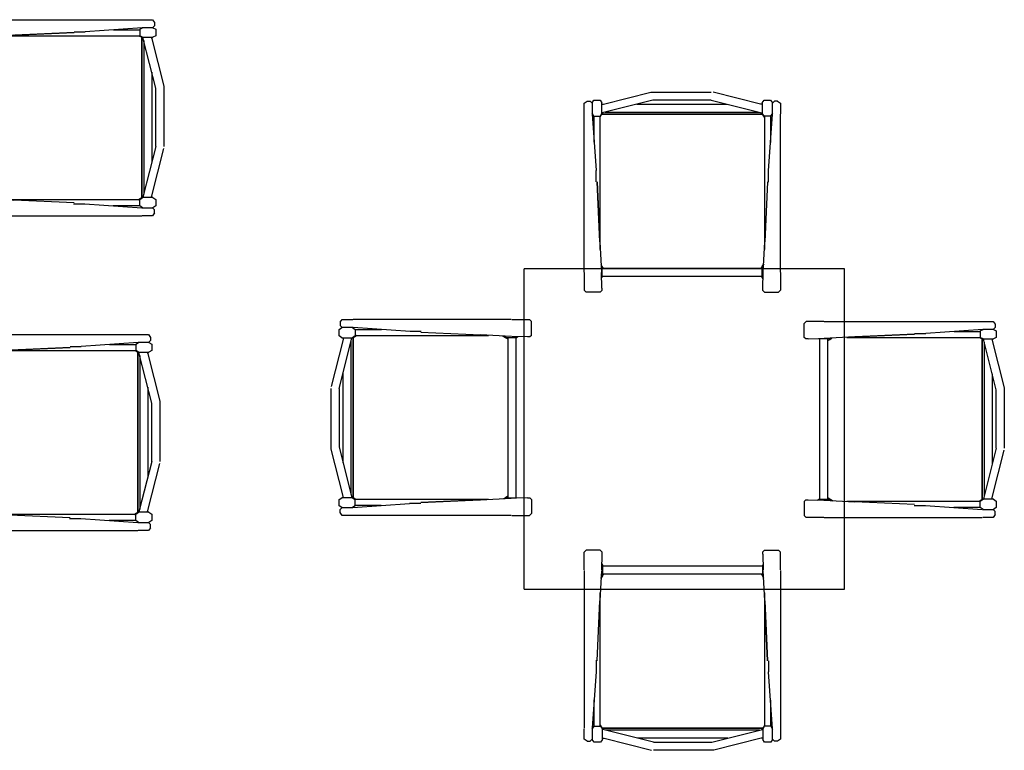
# Model space of a CAD drawing. Header units: millimetres. Extents: x 0 to 40100, y 0 to 29075.
# Tile 13 of 119: x 12715 to 15174, y 9771 to 11597. Entities that reach past the tile are written whole.
import ezdxf

# ---------------------------------------------------------------- set-up
doc = ezdxf.new("R2010")
doc.units = ezdxf.units.MM
doc.header["$MEASUREMENT"] = 0
doc.linetypes.add('AUSGEZOGEN', pattern=[0, 0])
doc.layers.get('0').update_dxf_attribs({"linetype": 'CONTINUOUS'})
doc.layers.add('ibmp_KT_Holzmöbel', color=7, linetype='AUSGEZOGEN', true_color=0x804040)
doc.styles.get("Standard").update_dxf_attribs({"font": 'TXT.SHX'})

# ---------------------------------------------------------------- blocks, each defined once
blk = doc.blocks.new('BLOCK_00426')
at = {"layer": 'ibmp_KT_Holzmöbel', "color": 0, "linetype": 'AUSGEZOGEN', "true_color": 0x000000}
for p, q in [((14775.1, 10974.1), (13975.1, 10974.1)), ((13975.1, 10174.09), (13975.1, 10974.1)), ((14775.1, 10174.09), (14775.1, 10974.1)), ((13975.1, 10174.09), (14775.1, 10174.09))]:
    blk.add_line(p, q, dxfattribs=at)
at = {"color": 0, "true_color": 0x000000}
blk.add_attdef('', (0, 0), '', height=1, dxfattribs=at)
blk = doc.blocks.new('BLOCK_00457')
at = {"layer": 'ibmp_KT_Holzmöbel', "color": 0, "linetype": 'AUSGEZOGEN', "true_color": 0x000000}
for p, q in [((14173.1, 11386.1), (14291.1, 11416.1)), ((14291.1, 11416.1), (14442.1, 11416.1)), ((14565.1, 11386.1), (14447.1, 11416.1)), ((14125.1, 11388.1), (14132.1, 11393.1)), ((14125.1, 10966.34), (14125.1, 11388.1)), ((14132.1, 11393.1), (14140.1, 11393.1)), ((14140.1, 11393.1), (14145.1, 11388.1)), ((14145.1, 11389.1), (14149.1, 11396.1)), ((14145.1, 11389.1), (14145.1, 11362.1)), ((14149.1, 11396.1), (14165.1, 11396.1)), ((14165.1, 11396.1), (14169.1, 11389.1)), ((14169.1, 11363.1), (14169.1, 11389.1)), ((14169.1, 11385.1), (14173.1, 11386.1)), ((14169.1, 11386.1), (14173.1, 11386.1)), ((14296.1, 11396.1), (14173.1, 11365.1)), ((14256.42, 11386.1), (14481.78, 11386.1)), ((14442.1, 11396.1), (14296.1, 11396.1)), ((14442.1, 11396.1), (14565.1, 11365.1)), ((14569.1, 11385.1), (14565.1, 11386.1)), ((14569.1, 11386.1), (14565.1, 11386.1)), ((14569.1, 11389.1), (14574.1, 11396.1)), ((14569.1, 11389.1), (14569.1, 11363.1)), ((14574.1, 11396.1), (14590.1, 11396.1)), ((14590.1, 11396.1), (14595.1, 11389.1)), ((14595.1, 11388.1), (14600.1, 11393.1)), ((14595.1, 11362.1), (14595.1, 11389.1)), ((14608.1, 11393.1), (14600.1, 11393.1)), ((14608.1, 11393.1), (14615.1, 11388.1)), ((14615.1, 11388.1), (14615.1, 11362.1)), ((14149.1, 11356.1), (14145.1, 11363.1)), ((14145.1, 11362.1), (14155.1, 11220.1)), ((14169.1, 11363.1), (14165.1, 11356.1)), ((14165.1, 11354.1), (14169.1, 11361.1)), ((14173.1, 11365.1), (14169.1, 11364.1)), ((14169.1, 11361.1), (14170.1, 11362.1)), ((14170.1, 11362.1), (14172.18, 11364.86)), ((14570.15, 11361.14), (14170.1, 11361.1)), ((14170.1, 11361.1), (14570.1, 11361.1)), ((14177.07, 11366.1), (14561.13, 11366.1)), ((14565.1, 11365.1), (14569.1, 11364.1)), ((14568.19, 11364.32), (14570.15, 11361.14)), ((14574.1, 11356.1), (14569.1, 11363.1)), ((14570.1, 11361.1), (14575.1, 11353.1)), ((14575.1, 11353.1), (14570.15, 11361.14)), ((14585.1, 11219.1), (14595.1, 11361.1)), ((14595.1, 11363.1), (14590.1, 11356.1)), ((14615.1, 10966.34), (14615.1, 11361.1)), ((14149.1, 11356.1), (14165.1, 11356.1)), ((14150.1, 11291.1), (14150.1, 11356.1)), ((14165.1, 11022.82), (14165.1, 11356.1)), ((14590.1, 11356.1), (14574.1, 11356.1)), ((14575.1, 11356.1), (14575.1, 11022.82)), ((14590.1, 11356.1), (14590.1, 11290.1)), ((14155.1, 11192.1), (14155.1, 11220.1)), ((14585.1, 11191.1), (14585.1, 11219.1)), ((14157.1, 11192.1), (14164.1, 11044.1)), ((14164.1, 11042.1), (14157.1, 11192.1)), ((14583.1, 11192.1), (14576.1, 11042.1)), ((14164.1, 11042.1), (14168.03, 10966.34)), ((14572.17, 10966.34), (14576.1, 11042.1)), ((14170.1, 10980.1), (14167.03, 10985.62)), ((14167.2, 10982.42), (14169.1, 10979.1)), ((14169.1, 10979.1), (14169.1, 10953.1)), ((14569.1, 10975.1), (14169.1, 10975.1)), ((14173.1, 10975.1), (14170.1, 10980.1)), ((14569.1, 10980.1), (14566.1, 10975.1)), ((14569.1, 10979.1), (14573.12, 10984.72)), ((14569.1, 10980.1), (14570.1, 10981.76)), ((14569.1, 10953.1), (14569.1, 10979.1)), ((14569.27, 10980.38), (14573.24, 10987)), ((14573.24, 10987), (14570.1, 10981.76)), ((14125.1, 10965.1), (14125.1, 10921.1)), ((14169.1, 10926.1), (14168.1, 10965.1)), ((14168.44, 10951.94), (14169.1, 10953.1)), ((14569.1, 10955.1), (14169.1, 10955.1)), ((14571.7, 10949.46), (14569.1, 10953.1)), ((14571.1, 10926.1), (14572.1, 10965.1)), ((14615.1, 10965.1), (14615.1, 10921.1)), ((14126.1, 10920.1), (14125.1, 10921.1)), ((14130.1, 10916.1), (14126.1, 10920.1)), ((14169.1, 10920.1), (14165.1, 10916.1)), ((14169.1, 10926.1), (14169.1, 10920.1)), ((14571.1, 10920.1), (14571.1, 10926.1)), ((14575.1, 10916.1), (14571.1, 10920.1)), ((14614.1, 10920.1), (14610.1, 10916.1)), ((14615.1, 10921.1), (14614.1, 10920.1)), ((14165.1, 10916.1), (14130.1, 10916.1)), ((14575.1, 10916.1), (14610.1, 10916.1))]:
    blk.add_line(p, q, dxfattribs=at)
at = {"color": 0, "true_color": 0x000000}
blk.add_attdef('', (0, 0), '', height=1, dxfattribs=at)
blk = doc.blocks.new('BLOCK_00460')
at = {"layer": 'ibmp_KT_Holzmöbel', "color": 0, "linetype": 'AUSGEZOGEN', "true_color": 0x000000}
for p, q in [((12575.1, 11592.1), (12579.1, 11596.1)), ((12575.1, 11557.1), (12575.1, 11592.1)), ((12579.1, 11596.1), (12580.1, 11597.1)), ((12624.1, 11597.1), (12580.1, 11597.1)), ((12625.34, 11597.1), (13047.1, 11597.1)), ((13047.1, 11597.1), (13052.1, 11590.1)), ((13052.1, 11582.1), (13047.1, 11577.1)), ((13052.1, 11590.1), (13052.1, 11582.1)), ((12579.1, 11553.1), (12575.1, 11557.1)), ((12701.1, 11558.1), (12625.34, 11554.16)), ((12681.82, 11557.1), (13015.1, 11557.1)), ((12701.1, 11558.1), (12851.1, 11565.1)), ((12851.1, 11565.1), (12703.1, 11558.1)), ((12851.1, 11567.1), (12879.1, 11567.1)), ((13021.1, 11577.1), (12879.1, 11567.1)), ((12950.1, 11572.1), (13015.1, 11572.1)), ((13013.1, 11557.1), (13020.1, 11553.1)), ((13015.1, 11573.1), (13022.1, 11577.1)), ((13015.1, 11573.1), (13015.1, 11557.1)), ((13022.1, 11553.1), (13015.1, 11557.1)), ((13048.1, 11577.1), (13021.1, 11577.1)), ((13048.1, 11577.1), (13055.1, 11573.1)), ((13055.1, 11557.1), (13048.1, 11553.1)), ((13055.1, 11573.1), (13055.1, 11557.1)), ((12585.1, 11553.1), (12579.1, 11553.1)), ((12585.1, 11553.1), (12624.1, 11554.1)), ((12610.94, 11553.76), (12612.1, 11553.1)), ((12638.1, 11553.1), (12612.1, 11553.1)), ((12614.1, 11153.1), (12614.1, 11553.1)), ((12634.1, 11153.1), (12634.1, 11553.1)), ((12634.1, 11549.1), (12639.1, 11552.1)), ((12641.43, 11555), (12638.1, 11553.1)), ((12639.1, 11552.1), (12644.63, 11555.16)), ((13020.1, 11553.1), (13021.1, 11552.1)), ((13020.15, 11152.04), (13020.1, 11552.1)), ((13020.1, 11552.1), (13020.1, 11152.1)), ((13021.1, 11552.1), (13023.87, 11550.02)), ((13022.1, 11553.1), (13048.1, 11553.1)), ((13024.1, 11549.1), (13023.1, 11553.1)), ((13055.1, 11426.1), (13024.1, 11549.1)), ((13025.1, 11545.12), (13025.1, 11161.06)), ((13044.1, 11553.1), (13045.1, 11549.1)), ((13045.1, 11553.1), (13045.1, 11549.1)), ((13045.1, 11549.1), (13075.1, 11431.1)), ((13045.1, 11465.78), (13045.1, 11240.42)), ((13055.1, 11280.1), (13055.1, 11426.1)), ((13075.1, 11431.1), (13075.1, 11280.1)), ((13055.1, 11280.1), (13024.1, 11157.1)), ((13045.1, 11157.1), (13075.1, 11275.1)), ((12575.1, 11147.1), (12579.1, 11151.1)), ((12575.1, 11147.1), (12575.1, 11112.1)), ((12579.1, 11151.1), (12585.1, 11151.1)), ((12585.1, 11151.1), (12624.1, 11150.1)), ((12608.46, 11150.5), (12612.1, 11153.1)), ((12612.1, 11153.1), (12638.1, 11153.1)), ((12625.35, 11150.02), (12701.1, 11146.1)), ((12639.1, 11153.1), (12634.1, 11156.1)), ((12638.1, 11153.1), (12643.73, 11149.08)), ((12639.1, 11153.1), (12640.77, 11152.1)), ((12639.39, 11152.92), (12646, 11148.96)), ((12646, 11148.96), (12640.77, 11152.1)), ((13015.1, 11147.1), (12681.82, 11147.1)), ((12851.1, 11139.1), (12701.1, 11146.1)), ((13020.1, 11152.1), (13012.1, 11147.1)), ((13012.1, 11147.1), (13020.15, 11152.04)), ((13015.1, 11148.1), (13022.1, 11153.1)), ((13015.1, 11132.1), (13015.1, 11148.1)), ((13023.33, 11154), (13020.15, 11152.04)), ((13048.1, 11153.1), (13022.1, 11153.1)), ((13024.1, 11157.1), (13023.1, 11153.1)), ((13044.1, 11153.1), (13045.1, 11157.1)), ((13045.1, 11153.1), (13045.1, 11157.1)), ((13048.1, 11153.1), (13055.1, 11148.1)), ((13055.1, 11148.1), (13055.1, 11132.1)), ((12850.1, 11137.1), (12878.1, 11137.1)), ((12878.1, 11137.1), (13020.1, 11127.1)), ((13015.1, 11132.1), (12949.1, 11132.1)), ((13022.1, 11127.1), (13015.1, 11132.1)), ((13021.1, 11127.1), (13048.1, 11127.1)), ((13047.1, 11127.1), (13052.1, 11122.1)), ((13052.1, 11114.1), (13047.1, 11107.1)), ((13055.1, 11132.1), (13048.1, 11127.1)), ((13052.1, 11114.1), (13052.1, 11122.1)), ((12579.1, 11108.1), (12575.1, 11112.1)), ((12580.1, 11107.1), (12579.1, 11108.1)), ((12624.1, 11107.1), (12580.1, 11107.1)), ((12625.35, 11107.1), (13020.1, 11107.1)), ((13047.1, 11107.1), (13021.1, 11107.1))]:
    blk.add_line(p, q, dxfattribs=at)
at = {"color": 0, "true_color": 0x000000}
blk.add_attdef('', (0, 0), '', height=1, dxfattribs=at)
blk = doc.blocks.new('BLOCK_00462')
at = {"layer": 'ibmp_KT_Holzmöbel', "color": 0, "linetype": 'AUSGEZOGEN', "true_color": 0x000000}
for p, q in [((13516.1, 10841.1), (13521.1, 10848.1)), ((13521.1, 10848.1), (13547.1, 10848.1)), ((13942.85, 10848.1), (13548.1, 10848.1)), ((13944.1, 10848.1), (13988.1, 10848.1)), ((13988.1, 10848.1), (13989.1, 10847.1)), ((13989.1, 10847.1), (13993.1, 10843.1)), ((13993.1, 10808.1), (13993.1, 10843.1)), ((13513.1, 10823.1), (13520.1, 10828.1)), ((13513.1, 10807.1), (13513.1, 10823.1)), ((13516.1, 10841.1), (13516.1, 10833.1)), ((13521.1, 10828.1), (13516.1, 10833.1)), ((13547.1, 10828.1), (13520.1, 10828.1)), ((13546.1, 10828.1), (13553.1, 10823.1)), ((13690.1, 10818.1), (13548.1, 10828.1)), ((13553.1, 10823.1), (13553.1, 10807.1)), ((13553.1, 10823.1), (13619.1, 10823.1)), ((13718.1, 10818.1), (13690.1, 10818.1)), ((13523.1, 10798.1), (13493.1, 10680.1)), ((13520.1, 10802.1), (13513.1, 10807.1)), ((13513.1, 10675.1), (13544.1, 10798.1)), ((13520.1, 10802.1), (13546.1, 10802.1)), ((13524.1, 10802.1), (13523.1, 10798.1)), ((13523.1, 10802.1), (13523.1, 10798.1)), ((13543.1, 10410.06), (13543.1, 10794.12)), ((13544.1, 10798.1), (13545.1, 10802.1)), ((13544.87, 10801.18), (13548.05, 10803.14)), ((13553.1, 10807.1), (13546.1, 10802.1)), ((13556.1, 10808.1), (13548.05, 10803.14)), ((13548.05, 10803.14), (13548.1, 10403.09)), ((13548.1, 10803.1), (13556.1, 10808.1)), ((13548.1, 10403.09), (13548.1, 10803.1)), ((13553.1, 10808.1), (13886.38, 10808.1)), ((13717.1, 10816.1), (13867.1, 10809.1)), ((13942.85, 10805.16), (13867.1, 10809.1)), ((13922.2, 10806.24), (13927.43, 10803.1)), ((13928.81, 10802.26), (13922.2, 10806.24)), ((13930.1, 10802.1), (13924.47, 10806.12)), ((13929.1, 10802.1), (13927.43, 10803.1)), ((13929.1, 10802.1), (13934.1, 10799.1)), ((13956.1, 10802.1), (13930.1, 10802.1)), ((13934.1, 10802.1), (13934.1, 10402.09)), ((13983.1, 10804.1), (13944.1, 10805.1)), ((13954.1, 10802.1), (13954.1, 10402.09)), ((13959.74, 10804.7), (13956.1, 10802.1)), ((13989.1, 10804.1), (13983.1, 10804.1)), ((13993.1, 10808.1), (13989.1, 10804.1)), ((13523.1, 10489.42), (13523.1, 10714.78)), ((13493.1, 10524.1), (13493.1, 10675.1)), ((13513.1, 10675.1), (13513.1, 10529.1)), ((13523.1, 10406.09), (13493.1, 10524.1)), ((13513.1, 10529.1), (13544.1, 10406.09)), ((13513.1, 10398.09), (13520.1, 10402.09)), ((13546.1, 10402.09), (13520.1, 10402.09)), ((13524.1, 10402.09), (13523.1, 10406.09)), ((13523.1, 10402.09), (13523.1, 10406.09)), ((13544.1, 10406.09), (13545.1, 10402.09)), ((13547.1, 10403.09), (13544.33, 10405.17)), ((13546.1, 10402.09), (13553.1, 10398.09)), ((13548.1, 10402.09), (13547.1, 10403.09)), ((13555.1, 10398.09), (13548.1, 10402.09)), ((13867.1, 10397.09), (13942.86, 10401.02)), ((13929.1, 10403.09), (13923.57, 10400.02)), ((13926.77, 10400.2), (13930.1, 10402.09)), ((13934.1, 10406.09), (13929.1, 10403.09)), ((13930.1, 10402.09), (13956.1, 10402.09)), ((13983.1, 10402.09), (13944.1, 10401.09)), ((13956.1, 10402.09), (13957.26, 10401.44)), ((13983.1, 10402.09), (13989.1, 10402.09)), ((13989.1, 10402.09), (13993.1, 10398.09)), ((13513.1, 10382.09), (13513.1, 10398.09)), ((13520.1, 10378.09), (13513.1, 10382.09)), ((13516.1, 10373.09), (13521.1, 10378.09)), ((13520.1, 10378.09), (13547.1, 10378.09)), ((13553.1, 10382.09), (13546.1, 10378.09)), ((13547.1, 10378.09), (13689.1, 10388.09)), ((13886.38, 10398.09), (13553.1, 10398.09)), ((13553.1, 10382.09), (13553.1, 10398.09)), ((13618.1, 10383.09), (13553.1, 10383.09)), ((13717.1, 10388.09), (13689.1, 10388.09)), ((13717.1, 10390.09), (13865.1, 10397.09)), ((13867.1, 10397.09), (13717.1, 10390.09)), ((13993.1, 10398.09), (13993.1, 10363.09)), ((13516.1, 10365.09), (13516.1, 10373.09)), ((13521.1, 10358.09), (13516.1, 10365.09)), ((13942.86, 10358.09), (13521.1, 10358.09)), ((13944.1, 10358.09), (13988.1, 10358.09)), ((13989.1, 10359.09), (13988.1, 10358.09)), ((13993.1, 10363.09), (13989.1, 10359.09))]:
    blk.add_line(p, q, dxfattribs=at)
at = {"color": 0, "true_color": 0x000000}
blk.add_attdef('', (0, 0), '', height=1, dxfattribs=at)
blk = doc.blocks.new('BLOCK_00464')
at = {"layer": 'ibmp_KT_Holzmöbel', "color": 0, "linetype": 'AUSGEZOGEN', "true_color": 0x000000}
for p, q in [((14678.1, 10842.1), (14679.1, 10843.1)), ((14723.1, 10843.1), (14679.1, 10843.1)), ((14724.34, 10843.1), (15146.1, 10843.1)), ((15146.1, 10843.1), (15151.1, 10836.1)), ((14674.1, 10838.1), (14678.1, 10842.1)), ((14674.1, 10803.1), (14674.1, 10838.1)), ((15120.1, 10823.1), (14978.1, 10813.1)), ((15049.1, 10818.1), (15114.1, 10818.1)), ((15114.1, 10819.1), (15121.1, 10823.1)), ((15114.1, 10819.1), (15114.1, 10803.1)), ((15147.1, 10823.1), (15120.1, 10823.1)), ((15151.1, 10828.1), (15146.1, 10823.1)), ((15147.1, 10823.1), (15154.1, 10819.1)), ((15151.1, 10836.1), (15151.1, 10828.1)), ((15154.1, 10819.1), (15154.1, 10803.1)), ((14678.1, 10799.1), (14674.1, 10803.1)), ((14684.1, 10799.1), (14678.1, 10799.1)), ((14684.1, 10799.1), (14723.1, 10800.1)), ((14711.1, 10799.1), (14709.94, 10799.76)), ((14737.1, 10799.1), (14711.1, 10799.1)), ((14713.1, 10399.09), (14713.1, 10799.1)), ((14800.1, 10804.1), (14724.34, 10800.16)), ((14733.1, 10399.09), (14733.1, 10799.1)), ((14733.1, 10795.1), (14738.1, 10798.1)), ((14740.43, 10801), (14737.1, 10799.1)), ((14738.1, 10798.1), (14743.63, 10801.16)), ((14780.82, 10803.1), (15114.1, 10803.1)), ((14800.1, 10804.1), (14950.1, 10811.1)), ((14950.1, 10811.1), (14802.1, 10804.1)), ((14950.1, 10813.1), (14978.1, 10813.1)), ((15112.1, 10803.1), (15119.1, 10799.1)), ((15121.1, 10799.1), (15114.1, 10803.1)), ((15119.1, 10799.1), (15120.1, 10798.1)), ((15119.15, 10398.04), (15119.1, 10798.1)), ((15119.1, 10798.1), (15119.1, 10398.09)), ((15120.1, 10798.1), (15122.87, 10796.02)), ((15121.1, 10799.1), (15147.1, 10799.1)), ((15123.1, 10795.1), (15122.1, 10799.1)), ((15154.1, 10672.1), (15123.1, 10795.1)), ((15143.1, 10799.1), (15144.1, 10795.1)), ((15144.1, 10799.1), (15144.1, 10795.1)), ((15144.1, 10795.1), (15174.1, 10677.1)), ((15154.1, 10803.1), (15147.1, 10799.1)), ((15124.1, 10791.12), (15124.1, 10407.06)), ((15144.1, 10711.78), (15144.1, 10486.42)), ((15154.1, 10526.1), (15154.1, 10672.1)), ((15174.1, 10677.1), (15174.1, 10526.1)), ((15154.1, 10526.1), (15123.1, 10403.09)), ((15144.1, 10403.09), (15174.1, 10521.1)), ((14738.1, 10399.09), (14733.1, 10402.09)), ((15123.1, 10403.09), (15122.1, 10399.09)), ((15143.1, 10399.09), (15144.1, 10403.09)), ((15144.1, 10399.09), (15144.1, 10403.09)), ((14674.1, 10393.09), (14678.1, 10397.09)), ((14674.1, 10393.09), (14674.1, 10358.09)), ((14678.1, 10397.09), (14684.1, 10397.09)), ((14684.1, 10397.09), (14723.1, 10396.09)), ((14707.46, 10396.5), (14711.1, 10399.09)), ((14711.1, 10399.09), (14737.1, 10399.09)), ((14724.35, 10396.02), (14800.1, 10392.09)), ((14737.1, 10399.09), (14742.73, 10395.08)), ((14738.1, 10399.09), (14739.77, 10398.09)), ((14738.39, 10398.92), (14745, 10394.96)), ((14745, 10394.96), (14739.77, 10398.09)), ((15114.1, 10393.09), (14780.82, 10393.09)), ((14950.1, 10385.09), (14800.1, 10392.09)), ((14949.1, 10383.09), (14977.1, 10383.09)), ((14977.1, 10383.09), (15119.1, 10373.09)), ((15114.1, 10378.09), (15048.1, 10378.09)), ((15119.1, 10398.09), (15111.1, 10393.09)), ((15111.1, 10393.09), (15119.15, 10398.04)), ((15114.1, 10394.09), (15121.1, 10399.09)), ((15114.1, 10378.09), (15114.1, 10394.09)), ((15121.1, 10373.09), (15114.1, 10378.09)), ((15122.33, 10400), (15119.15, 10398.04)), ((15147.1, 10399.09), (15121.1, 10399.09)), ((15147.1, 10399.09), (15154.1, 10394.09)), ((15154.1, 10378.09), (15147.1, 10373.09)), ((15154.1, 10394.09), (15154.1, 10378.09)), ((14678.1, 10354.09), (14674.1, 10358.09)), ((14679.1, 10353.09), (14678.1, 10354.09)), ((14723.1, 10353.09), (14679.1, 10353.09)), ((14724.35, 10353.09), (15119.1, 10353.09)), ((15120.1, 10373.09), (15147.1, 10373.09)), ((15146.1, 10353.09), (15120.1, 10353.09)), ((15146.1, 10373.09), (15151.1, 10368.09)), ((15151.1, 10360.09), (15146.1, 10353.09)), ((15151.1, 10360.09), (15151.1, 10368.09))]:
    blk.add_line(p, q, dxfattribs=at)
at = {"color": 0, "true_color": 0x000000}
blk.add_attdef('', (0, 0), '', height=1, dxfattribs=at)
blk = doc.blocks.new('BLOCK_00466')
at = {"layer": 'ibmp_KT_Holzmöbel', "color": 0, "linetype": 'AUSGEZOGEN', "true_color": 0x000000}
for p, q in [((12565.1, 10805.1), (12569.1, 10809.1)), ((12565.1, 10770.1), (12565.1, 10805.1)), ((12569.1, 10809.1), (12570.1, 10810.1)), ((12614.1, 10810.1), (12570.1, 10810.1)), ((12615.34, 10810.1), (13037.1, 10810.1)), ((13037.1, 10810.1), (13042.1, 10803.1)), ((13042.1, 10795.1), (13037.1, 10790.1)), ((13042.1, 10803.1), (13042.1, 10795.1)), ((12569.1, 10766.1), (12565.1, 10770.1)), ((12691.1, 10771.1), (12615.34, 10767.16)), ((12671.82, 10770.1), (13005.1, 10770.1)), ((12691.1, 10771.1), (12841.1, 10778.1)), ((12841.1, 10778.1), (12693.1, 10771.1)), ((12841.1, 10780.1), (12869.1, 10780.1)), ((13011.1, 10790.1), (12869.1, 10780.1)), ((12940.1, 10785.1), (13005.1, 10785.1)), ((13003.1, 10770.1), (13010.1, 10766.1)), ((13005.1, 10786.1), (13012.1, 10790.1)), ((13005.1, 10786.1), (13005.1, 10770.1)), ((13012.1, 10766.1), (13005.1, 10770.1)), ((13038.1, 10790.1), (13011.1, 10790.1)), ((13038.1, 10790.1), (13045.1, 10786.1)), ((13045.1, 10770.1), (13038.1, 10766.1)), ((13045.1, 10786.1), (13045.1, 10770.1)), ((12575.1, 10766.1), (12569.1, 10766.1)), ((12575.1, 10766.1), (12614.1, 10767.1)), ((12600.94, 10766.76), (12602.1, 10766.1)), ((12628.1, 10766.1), (12602.1, 10766.1)), ((12604.1, 10366.09), (12604.1, 10766.1)), ((12624.1, 10366.09), (12624.1, 10766.1)), ((12624.1, 10762.1), (12629.1, 10765.1)), ((12631.43, 10768), (12628.1, 10766.1)), ((12629.1, 10765.1), (12634.63, 10768.16)), ((13010.1, 10766.1), (13011.1, 10765.1)), ((13010.15, 10365.04), (13010.1, 10765.1)), ((13010.1, 10765.1), (13010.1, 10365.09)), ((13011.1, 10765.1), (13013.87, 10763.02)), ((13012.1, 10766.1), (13038.1, 10766.1)), ((13014.1, 10762.1), (13013.1, 10766.1)), ((13045.1, 10639.1), (13014.1, 10762.1)), ((13015.1, 10758.12), (13015.1, 10374.06)), ((13034.1, 10766.1), (13035.1, 10762.1)), ((13035.1, 10766.1), (13035.1, 10762.1)), ((13035.1, 10762.1), (13065.1, 10644.1)), ((13035.1, 10678.78), (13035.1, 10453.42)), ((13045.1, 10493.1), (13045.1, 10639.1)), ((13065.1, 10644.1), (13065.1, 10493.1)), ((13045.1, 10493.1), (13014.1, 10370.09)), ((13035.1, 10370.09), (13065.1, 10488.1)), ((12565.1, 10360.09), (12569.1, 10364.09)), ((12565.1, 10360.09), (12565.1, 10325.09)), ((12569.1, 10364.09), (12575.1, 10364.09)), ((12575.1, 10364.09), (12614.1, 10363.09)), ((12598.46, 10363.5), (12602.1, 10366.09)), ((12602.1, 10366.09), (12628.1, 10366.09)), ((12615.35, 10363.02), (12691.1, 10359.09)), ((12629.1, 10366.09), (12624.1, 10369.09)), ((12628.1, 10366.09), (12633.73, 10362.08)), ((12629.1, 10366.09), (12630.77, 10365.09)), ((12629.39, 10365.92), (12636, 10361.96)), ((12636, 10361.96), (12630.77, 10365.09)), ((13005.1, 10360.09), (12671.82, 10360.09)), ((12841.1, 10352.09), (12691.1, 10359.09)), ((13010.1, 10365.09), (13002.1, 10360.09)), ((13002.1, 10360.09), (13010.15, 10365.04)), ((13005.1, 10361.09), (13012.1, 10366.09)), ((13005.1, 10345.09), (13005.1, 10361.09)), ((13013.33, 10367), (13010.15, 10365.04)), ((13038.1, 10366.09), (13012.1, 10366.09)), ((13014.1, 10370.09), (13013.1, 10366.09)), ((13034.1, 10366.09), (13035.1, 10370.09)), ((13035.1, 10366.09), (13035.1, 10370.09)), ((13038.1, 10366.09), (13045.1, 10361.09)), ((13045.1, 10361.09), (13045.1, 10345.09)), ((12840.1, 10350.09), (12868.1, 10350.09)), ((12868.1, 10350.09), (13010.1, 10340.09)), ((13005.1, 10345.09), (12939.1, 10345.09)), ((13012.1, 10340.09), (13005.1, 10345.09)), ((13011.1, 10340.09), (13038.1, 10340.09)), ((13037.1, 10340.09), (13042.1, 10335.09)), ((13042.1, 10327.09), (13037.1, 10320.09)), ((13045.1, 10345.09), (13038.1, 10340.09)), ((13042.1, 10327.09), (13042.1, 10335.09)), ((12569.1, 10321.09), (12565.1, 10325.09)), ((12570.1, 10320.09), (12569.1, 10321.09)), ((12614.1, 10320.09), (12570.1, 10320.09)), ((12615.35, 10320.09), (13010.1, 10320.09)), ((13037.1, 10320.09), (13011.1, 10320.09))]:
    blk.add_line(p, q, dxfattribs=at)
at = {"color": 0, "true_color": 0x000000}
blk.add_attdef('', (0, 0), '', height=1, dxfattribs=at)
blk = doc.blocks.new('BLOCK_00467')
at = {"layer": 'ibmp_KT_Holzmöbel', "color": 0, "linetype": 'AUSGEZOGEN', "true_color": 0x000000}
for p, q in [((14125.1, 10266.09), (14126.1, 10267.09)), ((14125.1, 10222.09), (14125.1, 10266.09)), ((14126.1, 10267.09), (14130.1, 10271.09)), ((14165.1, 10271.09), (14130.1, 10271.09)), ((14165.1, 10271.09), (14169.1, 10267.09)), ((14169.1, 10261.09), (14168.1, 10222.09)), ((14169.1, 10267.09), (14169.1, 10261.09)), ((14571.1, 10267.09), (14575.1, 10271.09)), ((14571.1, 10261.09), (14571.1, 10267.09)), ((14571.1, 10261.09), (14572.1, 10222.09)), ((14575.1, 10271.09), (14610.1, 10271.09)), ((14610.1, 10271.09), (14614.1, 10267.09)), ((14614.1, 10267.09), (14615.1, 10266.09)), ((14615.1, 10222.09), (14615.1, 10266.09)), ((14168.5, 10237.74), (14171.1, 10234.09)), ((14171.1, 10234.09), (14171.1, 10208.09)), ((14171.1, 10232.09), (14571.1, 10232.09)), ((14571.1, 10234.09), (14571.76, 10235.25)), ((14571.1, 10208.09), (14571.1, 10234.09)), ((14125.1, 10220.84), (14125.1, 9826.09)), ((14168.03, 10220.84), (14164.1, 10145.09)), ((14170.93, 10206.8), (14166.96, 10200.2)), ((14166.96, 10200.2), (14170.1, 10205.42)), ((14171.1, 10208.09), (14167.08, 10202.46)), ((14171.1, 10207.09), (14170.1, 10205.42)), ((14171.1, 10212.09), (14571.1, 10212.09)), ((14171.1, 10207.09), (14174.1, 10212.09)), ((14567.1, 10212.09), (14570.1, 10207.09)), ((14570.1, 10207.09), (14573.17, 10201.56)), ((14573, 10204.76), (14571.1, 10208.09)), ((14576.1, 10145.09), (14572.17, 10220.86)), ((14615.1, 10220.86), (14615.1, 9799.09)), ((14165.1, 9831.09), (14165.1, 10164.38)), ((14575.1, 10164.38), (14575.1, 9831.09)), ((14157.1, 9995.09), (14164.1, 10145.09)), ((14576.1, 10145.09), (14583.1, 9995.09)), ((14583.1, 9995.09), (14576.1, 10143.09)), ((14155.1, 9996.09), (14155.1, 9968.09)), ((14585.1, 9995.09), (14585.1, 9967.09)), ((14155.1, 9968.09), (14145.1, 9826.09)), ((14595.1, 9825.09), (14585.1, 9967.09)), ((14150.1, 9831.09), (14150.1, 9897.09)), ((14590.1, 9896.09), (14590.1, 9831.09)), ((14125.1, 9799.09), (14125.1, 9825.09)), ((14145.1, 9824.09), (14150.1, 9831.09)), ((14145.1, 9825.09), (14145.1, 9798.09)), ((14150.1, 9831.09), (14166.1, 9831.09)), ((14170.1, 9826.09), (14165.1, 9834.09)), ((14165.1, 9834.09), (14170.05, 9826.04)), ((14166.1, 9831.09), (14171.1, 9824.09)), ((14170.05, 9826.04), (14570.1, 9826.09)), ((14172.01, 9822.86), (14170.05, 9826.04)), ((14570.1, 9826.09), (14170.1, 9826.09)), ((14171.1, 9798.09), (14171.1, 9824.09)), ((14175.1, 9822.09), (14171.1, 9823.09)), ((14298.1, 9791.09), (14175.1, 9822.09)), ((14563.13, 9821.09), (14179.07, 9821.09)), ((14444.1, 9791.09), (14567.1, 9822.09)), ((14567.1, 9822.09), (14571.1, 9823.09)), ((14570.1, 9825.09), (14568.02, 9822.33)), ((14571.1, 9826.09), (14570.1, 9825.09)), ((14575.1, 9833.09), (14571.1, 9826.09)), ((14571.1, 9824.09), (14575.1, 9831.09)), ((14571.1, 9824.09), (14571.1, 9798.09)), ((14591.1, 9831.09), (14575.1, 9831.09)), ((14591.1, 9831.09), (14595.1, 9824.09)), ((14595.1, 9798.09), (14595.1, 9825.09)), ((14132.1, 9794.09), (14125.1, 9799.09)), ((14132.1, 9794.09), (14140.1, 9794.09)), ((14145.1, 9799.09), (14140.1, 9794.09)), ((14150.1, 9791.09), (14145.1, 9798.09)), ((14166.1, 9791.09), (14150.1, 9791.09)), ((14171.1, 9798.09), (14166.1, 9791.09)), ((14171.1, 9802.09), (14175.1, 9801.09)), ((14171.1, 9801.09), (14175.1, 9801.09)), ((14175.1, 9801.09), (14293.1, 9771.09)), ((14483.78, 9801.09), (14258.42, 9801.09)), ((14298.1, 9791.09), (14444.1, 9791.09)), ((14567.1, 9801.09), (14449.1, 9771.09)), ((14571.1, 9802.09), (14567.1, 9801.09)), ((14571.1, 9801.09), (14567.1, 9801.09)), ((14575.1, 9791.09), (14571.1, 9798.09)), ((14591.1, 9791.09), (14575.1, 9791.09)), ((14595.1, 9798.09), (14591.1, 9791.09)), ((14600.1, 9794.09), (14595.1, 9799.09)), ((14608.1, 9794.09), (14600.1, 9794.09)), ((14615.1, 9799.09), (14608.1, 9794.09)), ((14449.1, 9771.09), (14298.1, 9771.09))]:
    blk.add_line(p, q, dxfattribs=at)
at = {"color": 0, "true_color": 0x000000}
blk.add_attdef('', (0, 0), '', height=1, dxfattribs=at)

msp = doc.modelspace()

# ---------------------------------------------------------------- block references
at = {"layer": 'ibmp_KT_Holzmöbel', "color": 0, "true_color": 0x000000}
for name in ['BLOCK_00460', 'BLOCK_00457', 'BLOCK_00426', 'BLOCK_00462', 'BLOCK_00464', 'BLOCK_00466', 'BLOCK_00467']:
    msp.add_blockref(name, (0, 0), dxfattribs=at)

doc.saveas('drawing.dxf')
